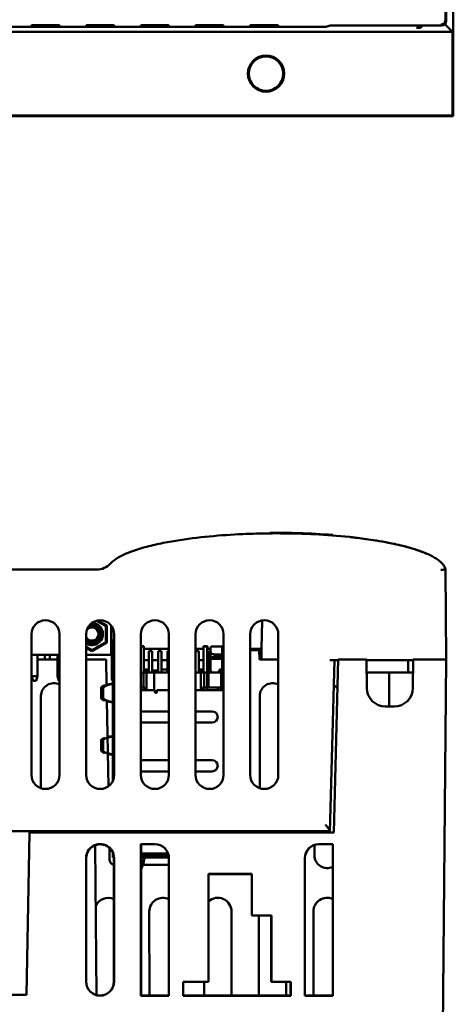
# Model space of a CAD drawing. Header units: inches. Extents: x 1.9 to 31.6, y 1 to 25.4.
# Tile 5 of 23: x 17 to 19.3, y 4.9 to 10.1. Entities that reach past the tile are written whole.
import ezdxf

# ---------------------------------------------------------------- set-up
doc = ezdxf.new("R2010")
doc.units = ezdxf.units.IN
doc.header["$MEASUREMENT"] = 0
doc.layers.add('Visible (ANSI)', color=7, linetype='Continuous', lineweight=50)

msp = doc.modelspace()

# ---------------------------------------------------------------- linework, layer by layer
at = {"layer": 'Visible (ANSI)'}
for p, q in [((19.2239, 16.9117), (19.2239, 10.1426)), ((19.2282, 16.9161), (19.2282, 10.138)), ((19.2664, 11.126), (19.2664, 9.6291)), ((19.2239, 10.1426), (19.2239, 10.1425)), ((14.3586, 10.1057), (18.5839, 10.1057)), ((17.0138, 10.108), (17.0138, 10.1146)), ((17.1638, 10.1146), (17.1638, 10.108)), ((17.3058, 10.108), (17.3058, 10.1146)), ((17.4558, 10.1146), (17.4558, 10.108)), ((17.5978, 10.108), (17.5978, 10.1146)), ((17.7478, 10.1146), (17.7478, 10.108)), ((17.8898, 10.108), (17.8898, 10.1146)), ((18.0398, 10.1146), (18.0398, 10.108)), ((18.1818, 10.108), (18.1818, 10.1146)), ((18.3318, 10.1146), (18.3318, 10.108)), ((18.5913, 10.1069), (18.6107, 10.1134)), ((18.6516, 10.1134), (18.6066, 10.1134)), ((18.6516, 10.113), (18.6506, 10.1134)), ((18.6516, 10.113), (18.6516, 10.1134)), ((18.8029, 10.113), (18.6516, 10.113)), ((18.8029, 10.113), (18.8029, 10.1134)), ((18.8032, 10.1134), (18.8029, 10.113)), ((19.052, 10.1134), (18.8029, 10.1134)), ((19.052, 10.113), (19.0516, 10.1134)), ((19.052, 10.1134), (19.052, 10.113)), ((19.2032, 10.113), (19.052, 10.113)), ((19.1018, 10.113), (19.0903, 10.1015)), ((19.2621, 10.0792), (19.2209, 10.1203)), ((16.8476, 10.0792), (19.2621, 10.0792)), ((19.2621, 10.0792), (19.2621, 9.6334)), ((19.2621, 9.6334), (16.8992, 9.6334)), ((16.8992, 9.6291), (19.2664, 9.6291)), ((19.2621, 9.6334), (19.2664, 9.6291)), ((18.288, 7.4045), (18.2884, 7.4073)), ((18.3214, 7.4047), (18.3214, 7.4047)), ((18.4403, 7.4029), (18.4405, 7.4057)), ((18.6233, 7.3932), (18.6231, 7.3959)), ((18.6237, 7.3931), (18.6235, 7.3959)), ((17.3621, 7.2113), (13.8331, 7.2113)), ((19.2281, 6.7311), (19.2239, 7.2113)), ((17.3615, 6.9387), (17.4108, 6.9103)), ((17.4155, 6.913), (17.3684, 6.9402)), ((18.2424, 6.7883), (18.245, 6.9403)), ((17.4155, 6.913), (17.4108, 6.9103)), ((17.4108, 6.8248), (17.4108, 6.9103)), ((17.4155, 6.913), (17.4155, 6.8221)), ((17.4391, 6.7573), (17.4391, 6.9134)), ((17.4412, 6.7959), (17.441, 6.911)), ((17.0138, 6.1162), (17.0138, 6.8662)), ((17.1638, 6.8662), (17.1638, 6.1162)), ((17.3058, 6.1162), (17.3058, 6.8662)), ((17.4484, 6.8333), (17.4558, 6.8333)), ((17.4484, 6.8333), (17.4484, 6.8233)), ((17.4558, 6.8662), (17.4558, 6.1162)), ((17.5978, 6.1162), (17.5978, 6.8662)), ((17.7478, 6.8662), (17.7478, 6.1162)), ((17.8898, 6.1162), (17.8898, 6.8662)), ((18.0398, 6.8662), (18.0398, 6.1162)), ((18.1818, 6.1162), (18.1818, 6.8662)), ((18.3318, 6.8662), (18.3318, 6.1162)), ((17.3367, 6.7821), (17.3058, 6.8)), ((17.3058, 6.7945), (17.3367, 6.7766)), ((17.4108, 6.8248), (17.3367, 6.7821)), ((17.3367, 6.7766), (17.4155, 6.8221)), ((17.3367, 6.7821), (17.3367, 6.7766)), ((17.4108, 6.8248), (17.4155, 6.8221)), ((17.4424, 6.7823), (17.4424, 6.7923)), ((17.4424, 6.6323), (17.4424, 6.7823)), ((17.4484, 6.8233), (17.4558, 6.8233)), ((17.4484, 6.8233), (17.4484, 6.8033)), ((17.4484, 6.8033), (17.4558, 6.8033)), ((17.4484, 6.8033), (17.4484, 6.6633)), ((17.6135, 6.8023), (17.5978, 6.8023)), ((17.6146, 6.8003), (17.5978, 6.8003)), ((17.6135, 6.8003), (17.6135, 6.8023)), ((17.6146, 6.6628), (17.6146, 6.8003)), ((17.6146, 6.7883), (17.7478, 6.7883)), ((17.6579, 6.7756), (17.6399, 6.7756)), ((17.6399, 6.7756), (17.6399, 6.6628)), ((17.6579, 6.6628), (17.6579, 6.7756)), ((17.6899, 6.7756), (17.6899, 6.6628)), ((17.7079, 6.7756), (17.6899, 6.7756)), ((17.7079, 6.7756), (17.7079, 6.6628)), ((17.7399, 6.6628), (17.7399, 6.7756)), ((17.7478, 6.7756), (17.7399, 6.7756)), ((17.8898, 6.7883), (17.9322, 6.7883)), ((17.9079, 6.7756), (17.8899, 6.7756)), ((17.8899, 6.7756), (17.8899, 6.6628)), ((17.9079, 6.6628), (17.9079, 6.7756)), ((17.9322, 6.8003), (17.9322, 6.6628)), ((17.9522, 6.8003), (17.9322, 6.8003)), ((17.9333, 6.8023), (17.9534, 6.8023)), ((17.9333, 6.8023), (17.9333, 6.8003)), ((17.9522, 6.6628), (17.9522, 6.8003)), ((17.9579, 6.7756), (17.9522, 6.7756)), ((17.9534, 6.8023), (17.9534, 6.7756)), ((17.9534, 6.7883), (17.9694, 6.7883)), ((17.9579, 6.6628), (17.9579, 6.7756)), ((17.9694, 6.7919), (17.9694, 6.7927)), ((17.9694, 6.7919), (17.9694, 6.783)), ((17.9694, 6.783), (17.9694, 6.6783)), ((18.0322, 6.8003), (17.973, 6.8003)), ((18.0322, 6.8003), (18.0322, 6.6628)), ((18.0398, 6.8003), (18.0322, 6.8003)), ((18.0333, 6.8023), (18.0398, 6.8023)), ((18.0333, 6.8023), (18.0333, 6.8003)), ((18.1818, 6.7883), (18.2424, 6.7883)), ((18.2305, 6.7811), (18.1818, 6.7811)), ((18.2309, 6.7311), (18.2305, 6.7811)), ((18.2424, 6.7883), (18.2414, 6.7311)), ((17.0138, 6.7573), (17.1638, 6.7573)), ((17.0149, 6.731), (17.0138, 6.731)), ((17.0149, 6.6422), (17.0149, 6.7573)), ((17.0464, 6.6422), (17.0464, 6.7573)), ((17.1527, 6.731), (17.0464, 6.731)), ((17.0851, 6.731), (17.085, 6.7573)), ((17.1126, 6.7573), (17.1126, 6.731)), ((17.1527, 6.6422), (17.1527, 6.7573)), ((17.3058, 6.7573), (17.4391, 6.7573)), ((17.3058, 6.7563), (17.4019, 6.7565)), ((17.4127, 6.731), (17.3058, 6.731)), ((17.4151, 6.5942), (17.4127, 6.731)), ((17.6399, 6.7283), (17.6146, 6.7283)), ((17.6584, 6.7723), (17.6579, 6.7723)), ((17.6584, 6.7723), (17.6584, 6.6633)), ((17.6899, 6.7283), (17.6584, 6.7283)), ((17.7084, 6.7723), (17.7079, 6.7723)), ((17.7084, 6.7723), (17.7084, 6.6633)), ((17.7399, 6.7283), (17.7084, 6.7283)), ((17.8899, 6.7723), (17.8898, 6.7723)), ((17.9322, 6.7283), (17.9079, 6.7283)), ((17.9584, 6.7723), (17.9579, 6.7723)), ((17.9584, 6.7723), (17.9584, 6.6633)), ((17.9694, 6.7283), (17.9584, 6.7283)), ((18.0322, 6.7359), (17.9704, 6.7359)), ((17.9704, 6.7359), (17.9704, 6.6783)), ((18.0322, 6.7593), (17.9904, 6.7593)), ((18.0322, 6.7463), (17.9904, 6.7463)), ((18.3318, 6.7311), (18.2309, 6.7311)), ((18.6516, 6.7283), (18.6066, 6.7283)), ((18.6317, 6.7283), (18.6093, 5.8757)), ((18.6516, 6.7311), (18.6275, 5.8092)), ((18.8029, 6.7311), (18.6516, 6.7311)), ((18.8042, 6.5802), (18.8029, 6.7311)), ((19.052, 6.7283), (18.8029, 6.7283)), ((19.0248, 6.7283), (19.0254, 6.6633)), ((19.052, 6.7311), (19.0507, 6.5802)), ((19.2032, 6.7311), (19.052, 6.7311)), ((19.2032, 6.7311), (19.2282, 6.7311)), ((19.2083, 4.4473), (19.2282, 6.7311)), ((17.6146, 6.6783), (17.6284, 6.6783)), ((17.6146, 6.6713), (17.6334, 6.6713)), ((17.6284, 6.6783), (17.6399, 6.6783)), ((17.6284, 6.6783), (17.6284, 6.6713)), ((17.6334, 6.6713), (17.6334, 6.6633)), ((17.6584, 6.6733), (17.6899, 6.6733)), ((17.7084, 6.6783), (17.7399, 6.6783)), ((17.9079, 6.6783), (17.9184, 6.6783)), ((17.9322, 6.6713), (17.9134, 6.6713)), ((17.9134, 6.6713), (17.9134, 6.6633)), ((17.9184, 6.6783), (17.9322, 6.6783)), ((17.9184, 6.6783), (17.9184, 6.6713)), ((17.9584, 6.6783), (17.9694, 6.6783)), ((17.9729, 6.6713), (17.9584, 6.6713)), ((17.9694, 6.6713), (17.9694, 6.6783)), ((17.9729, 6.6633), (17.9729, 6.6713)), ((18.0322, 6.6713), (18.0139, 6.6713)), ((18.0139, 6.6713), (18.0139, 6.6633)), ((18.0184, 6.6783), (18.0322, 6.6783)), ((18.0184, 6.6783), (18.0184, 6.6713)), ((17.0464, 6.6422), (17.0149, 6.6422)), ((17.0228, 6.6185), (17.0149, 6.6422)), ((17.0385, 6.6185), (17.0228, 6.6185)), ((17.0464, 6.6422), (17.0385, 6.6185)), ((17.1606, 6.6185), (17.1527, 6.6422)), ((17.1638, 6.6422), (17.1527, 6.6422)), ((17.1638, 6.6185), (17.1606, 6.6185)), ((17.4484, 6.6633), (17.4558, 6.6633)), ((17.4484, 6.6633), (17.4484, 6.6303)), ((17.4484, 6.6303), (17.4529, 6.6303)), ((17.4484, 6.6303), (17.4484, 6.5683)), ((17.4539, 6.6303), (17.4529, 6.6303)), ((17.4539, 6.6303), (17.4558, 6.6303)), ((17.6114, 6.6628), (17.5978, 6.6628)), ((17.6114, 6.6628), (17.6114, 6.5828)), ((17.6282, 6.6628), (17.6114, 6.6628)), ((17.6146, 6.6633), (17.6399, 6.6633)), ((17.6282, 6.5683), (17.6282, 6.6628)), ((17.6282, 6.6628), (17.6694, 6.6628)), ((17.6579, 6.6633), (17.6899, 6.6633)), ((17.6694, 6.6628), (17.6694, 6.5683)), ((17.6694, 6.6628), (17.7478, 6.6628)), ((17.7079, 6.6633), (17.7399, 6.6633)), ((17.8898, 6.6633), (17.8899, 6.6633)), ((17.8898, 6.6628), (17.9186, 6.6628)), ((17.9079, 6.6633), (17.9322, 6.6633)), ((17.9186, 6.6628), (17.9354, 6.6628)), ((17.9186, 6.6628), (17.9186, 6.5683)), ((17.9514, 6.6628), (17.9354, 6.6628)), ((17.9354, 6.6628), (17.9354, 6.5828)), ((17.9594, 6.6628), (17.9514, 6.6628)), ((17.9514, 6.5828), (17.9514, 6.6628)), ((17.9579, 6.6633), (18.0322, 6.6633)), ((18.0274, 6.6628), (17.9594, 6.6628)), ((17.9594, 6.5828), (17.9594, 6.6628)), ((18.0274, 6.6628), (18.0354, 6.6628)), ((18.0274, 6.5828), (18.0274, 6.6628)), ((18.0354, 6.6628), (18.0354, 6.5828)), ((18.0398, 6.6628), (18.0354, 6.6628)), ((18.9242, 6.6633), (18.8035, 6.6633)), ((18.9242, 6.6633), (19.0514, 6.6633)), ((17.3864, 6.5812), (17.3864, 6.5796)), ((17.3864, 6.527), (17.3864, 6.5796)), ((17.3964, 6.5796), (17.3964, 6.5812)), ((17.3964, 6.5796), (17.3964, 6.527)), ((17.4484, 6.5683), (17.4558, 6.5683)), ((17.4484, 6.5683), (17.4484, 6.0838)), ((17.5978, 6.5828), (17.6114, 6.5828)), ((17.6734, 6.5683), (17.5978, 6.5683)), ((17.6114, 6.5828), (17.6194, 6.5828)), ((17.6146, 6.5683), (17.6146, 6.5828)), ((17.6194, 6.5828), (17.6194, 6.5683)), ((17.6734, 6.5583), (17.6734, 6.5683)), ((17.7478, 6.5683), (17.6834, 6.5683)), ((17.6834, 6.5683), (17.6834, 6.5583)), ((18.0398, 6.5683), (17.8898, 6.5683)), ((17.9274, 6.5828), (17.9274, 6.5683)), ((17.9354, 6.5828), (17.9274, 6.5828)), ((17.9322, 6.5828), (17.9322, 6.5683)), ((17.9354, 6.5828), (17.9514, 6.5828)), ((17.9514, 6.5828), (17.9594, 6.5828)), ((17.9522, 6.5683), (17.9522, 6.5828)), ((17.9594, 6.5828), (18.0274, 6.5828)), ((18.0084, 6.5683), (18.0084, 6.5828)), ((18.0254, 6.5773), (18.0254, 6.5683)), ((18.0322, 6.5773), (18.0254, 6.5773)), ((18.0354, 6.5828), (18.0274, 6.5828)), ((18.0322, 6.5828), (18.0322, 6.5683)), ((18.0354, 6.5828), (18.0398, 6.5828)), ((17.0647, 6.0452), (17.0646, 6.5373)), ((17.3864, 6.527), (17.3864, 6.5254)), ((17.3964, 6.5254), (17.3964, 6.527)), ((17.4245, 6.0553), (17.4166, 6.5126)), ((18.2327, 6.0452), (18.2326, 6.5373)), ((18.9507, 6.4811), (18.9042, 6.4811)), ((17.5978, 6.4553), (17.7478, 6.4553)), ((17.8898, 6.4553), (17.9784, 6.4553)), ((17.7478, 6.3953), (17.5978, 6.3953)), ((17.9784, 6.3953), (17.8898, 6.3953)), ((17.3864, 6.2996), (17.3864, 6.3012)), ((17.3864, 6.2996), (17.3864, 6.247)), ((17.3964, 6.3012), (17.3964, 6.2996)), ((17.3964, 6.2996), (17.3964, 6.247)), ((17.3864, 6.2454), (17.3864, 6.247)), ((17.3964, 6.247), (17.3964, 6.2454)), ((17.5978, 6.1953), (17.7478, 6.1953)), ((17.8898, 6.1953), (17.9784, 6.1953)), ((17.7478, 6.1353), (17.5978, 6.1353)), ((17.9784, 6.1353), (17.8898, 6.1353)), ((18.6093, 5.8757), (18.6078, 5.8162)), ((18.6078, 5.8162), (16.8992, 5.8162)), ((17.0027, 5.8092), (16.9876, 4.9442)), ((17.0027, 5.8162), (17.0027, 5.8092)), ((18.6275, 5.8092), (17.0027, 5.8092)), ((17.5027, 5.8092), (17.5027, 5.8162)), ((17.9027, 5.8162), (17.9027, 5.8092)), ((18.4027, 5.8092), (18.4027, 5.8162)), ((18.5247, 5.8092), (18.5247, 5.8162)), ((18.6078, 5.8162), (18.6078, 5.8162)), ((17.3549, 5.7373), (17.3449, 5.7373)), ((17.3618, 4.942), (17.3549, 5.7373)), ((17.4314, 5.662), (17.4303, 5.7269)), ((17.5985, 5.7472), (17.6732, 5.7472)), ((17.5985, 5.6764), (17.5985, 5.7472)), ((17.5985, 5.7472), (17.5994, 5.7463)), ((17.5994, 5.7463), (17.5994, 5.6764)), ((17.6723, 5.7463), (17.5994, 5.7463)), ((18.5248, 5.6873), (18.5248, 5.7425)), ((18.5484, 5.7472), (18.6231, 5.7472)), ((18.6222, 5.7463), (18.5493, 5.7463)), ((18.6231, 5.7472), (18.6222, 5.7463)), ((18.6222, 5.6764), (18.6222, 5.7463)), ((18.6231, 5.7472), (18.6231, 5.6764)), ((17.3054, 5.0136), (17.3054, 5.6723)), ((17.3063, 5.6723), (17.3063, 5.0136)), ((17.4484, 5.7013), (17.4484, 5.6867)), ((17.4529, 5.6867), (17.4484, 5.6867)), ((17.4484, 5.6867), (17.4484, 5.6853)), ((17.4484, 5.6853), (17.4532, 5.6853)), ((17.4484, 5.6853), (17.4484, 5.6753)), ((17.4542, 5.6753), (17.4484, 5.6753)), ((17.4543, 5.0136), (17.4543, 5.6723)), ((17.4552, 5.6723), (17.4551, 5.0136)), ((17.5985, 4.9386), (17.5984, 5.6723)), ((17.5994, 5.6764), (17.5985, 5.6764)), ((17.7472, 5.6753), (17.5993, 5.6753)), ((17.5993, 5.6723), (17.5993, 4.9395)), ((17.5994, 5.6978), (17.7428, 5.6978)), ((17.5994, 5.6853), (17.7462, 5.6853)), ((17.6224, 5.6978), (17.6224, 5.6853)), ((17.6734, 5.6978), (17.6734, 5.6853)), ((17.7472, 4.9395), (17.7473, 5.6723)), ((17.7482, 5.6723), (17.7481, 4.9386)), ((18.4735, 4.9386), (18.4734, 5.6723)), ((18.4743, 5.6723), (18.4743, 4.9395)), ((18.6231, 5.6764), (18.6222, 5.6764)), ((18.6222, 4.9395), (18.6223, 5.6723)), ((18.6232, 5.6723), (18.6231, 4.9386)), ((17.7473, 5.6374), (17.6069, 5.6374)), ((17.9588, 5.0133), (17.9588, 5.5882)), ((17.9588, 5.5882), (18.1914, 5.5882)), ((17.9588, 5.5882), (17.9596, 5.5873)), ((18.1906, 5.5873), (17.9596, 5.5873)), ((17.9596, 5.5873), (17.9597, 5.0124)), ((18.1914, 5.5882), (18.1906, 5.5873)), ((18.1906, 5.3663), (18.1906, 5.5873)), ((18.1914, 5.5882), (18.1914, 5.3672)), ((17.6433, 4.9395), (17.6432, 5.3873)), ((18.0822, 5.3873), (18.0822, 4.9394)), ((18.1914, 5.3672), (18.1906, 5.3663)), ((18.2941, 5.3663), (18.1906, 5.3663)), ((18.1914, 5.3672), (18.295, 5.3672)), ((18.2273, 4.9394), (18.2272, 5.3663)), ((18.295, 5.3672), (18.2941, 5.3663)), ((18.2941, 5.0124), (18.2941, 5.3663)), ((18.295, 5.3672), (18.2949, 5.0133)), ((18.5193, 4.9395), (18.5192, 5.3873)), ((17.8233, 4.9386), (17.8233, 5.0133)), ((17.8233, 5.0133), (17.9588, 5.0133)), ((17.8233, 5.0133), (17.8242, 5.0124)), ((17.9597, 5.0124), (17.8242, 5.0124)), ((17.8242, 5.0124), (17.8242, 4.9395)), ((17.9353, 4.9395), (17.9353, 5.0124)), ((17.9588, 5.0133), (17.9597, 5.0124)), ((18.2941, 5.0124), (18.2949, 5.0133)), ((18.3974, 5.0124), (18.2941, 5.0124)), ((18.2949, 5.0133), (18.3983, 5.0133)), ((18.3742, 5.0124), (18.3742, 4.9395)), ((18.3983, 5.0133), (18.3974, 5.0124)), ((18.3974, 4.9395), (18.3974, 5.0124)), ((18.3983, 5.0133), (18.3983, 4.9386)), ((16.9876, 4.9442), (15.9644, 4.9441)), ((17.5985, 4.9386), (17.5993, 4.9395)), ((17.7481, 4.9386), (17.5985, 4.9386)), ((17.5993, 4.9395), (17.7472, 4.9395)), ((17.7481, 4.9386), (17.7472, 4.9395)), ((17.8233, 4.9386), (17.8242, 4.9395)), ((17.9588, 4.9386), (17.8233, 4.9386)), ((17.8242, 4.9395), (17.9597, 4.9395)), ((17.9597, 4.9395), (17.9588, 4.9386)), ((17.9588, 4.9385), (17.9597, 4.9394)), ((17.9588, 4.9385), (17.9588, 4.9386)), ((18.2949, 4.9385), (17.9588, 4.9385)), ((17.9597, 4.9395), (17.9597, 4.9394)), ((17.9597, 4.9394), (18.2941, 4.9394)), ((18.2941, 4.9395), (18.3974, 4.9395)), ((18.2949, 4.9386), (18.2941, 4.9395)), ((18.2941, 4.9394), (18.2941, 4.9395)), ((18.2949, 4.9385), (18.2941, 4.9394)), ((18.3983, 4.9386), (18.2949, 4.9386)), ((18.2949, 4.9386), (18.2949, 4.9385)), ((18.3983, 4.9386), (18.3974, 4.9395)), ((18.4735, 4.9386), (18.4743, 4.9395)), ((18.6231, 4.9386), (18.4735, 4.9386)), ((18.4743, 4.9395), (18.6222, 4.9395)), ((18.6231, 4.9386), (18.6222, 4.9395))]:
    msp.add_line(p, q, dxfattribs=at)
for radius in [0.0965, 0.0921]:
    msp.add_circle((18.2663, 9.8563), radius, dxfattribs=at)
for centre, radius, start, end in [((17.362, 7.3113), 0.1, 270.0002, 317.7691), ((17.3621, 7.3113), 0.1, 270.0002, 317.7691), ((17.0888, 6.8662), 0.075, 0.0002, 180.0002), ((17.3808, 6.8662), 0.075, 0.0002, 180.0002), ((17.6728, 6.8662), 0.075, 0.0002, 180.0002), ((17.9648, 6.8662), 0.075, 0.0002, 180.0002), ((18.2568, 6.8662), 0.075, 0.0002, 180.0002), ((17.3367, 6.8675), 0.0591, 238.3765, 90.4732), ((17.3367, 6.8675), 0.0354, 209.0856, 139.3792), ((17.3367, 6.8675), 0.0509, 250.4672, 102.4144), ((17.4019, 6.7958), 0.0394, 341.0681, 0.1289), ((17.4668, 6.7823), 0.0244, 138.9226, 180.0002), ((17.4019, 6.7958), 0.0394, 270.1289, 281.8438), ((17.1327, 6.5373), 0.0681, 62.882, 180.0082), ((18.3007, 6.5373), 0.0681, 62.882, 180.0082), ((18.5927, 6.5373), 0.0681, 36.2784, 58.6155), ((18.9042, 6.5811), 0.1, 180.5002, 270.0002), ((18.9507, 6.5811), 0.1, 270.0002, 359.5002), ((17.6784, 6.5583), 0.005, 180.0002, 0.0002), ((17.9784, 6.4253), 0.03, 270.0002, 90.0002), ((17.9784, 6.1653), 0.03, 270.0002, 90.0002), ((17.0888, 6.1162), 0.075, 180.0002, 0.0002), ((17.3808, 6.1162), 0.075, 180.0002, 0.0002), ((17.6728, 6.1162), 0.075, 180.0002, 0.0002), ((17.9648, 6.1162), 0.075, 180.0002, 0.0002), ((18.2568, 6.1162), 0.075, 180.0002, 0.0002), ((17.3803, 5.6723), 0.0749, 359.9958, 180.0045), ((17.3803, 5.6723), 0.074, 359.9958, 180.0045), ((17.6733, 5.6723), 0.074, 359.9958, 90.7577), ((17.6733, 5.6723), 0.0749, 359.9958, 90.0812), ((18.5483, 5.6723), 0.0749, 89.9191, 180.0045), ((18.5483, 5.6723), 0.074, 89.2426, 180.0045), ((17.4584, 5.6853), 0.01, 180.0002, 245.1595), ((17.6733, 5.6723), 0.0749, 176.8764, 180.0045), ((17.6733, 5.6723), 0.074, 176.858, 180.0045), ((18.5927, 5.6873), 0.068, 180.0082, 295.7776), ((18.5483, 5.6723), 0.074, 359.9958, 3.1423), ((18.5483, 5.6723), 0.0749, 359.9958, 3.1239), ((17.4564, 5.6624), 0.025, 181.0002, 265.1676), ((17.4247, 5.3873), 0.0735, 66.2994, 155.8266), ((17.7167, 5.3873), 0.0735, 65.4453, 180.0082), ((18.0087, 5.3873), 0.0735, 359.9921, 131.8964), ((18.5927, 5.3873), 0.0735, 66.2994, 180.0082), ((17.3803, 5.0137), 0.0748, 180.0045, 359.9958), ((17.3803, 5.0137), 0.074, 180.0045, 359.9958)]:
    msp.add_arc(centre, radius, start, end, dxfattribs=at)
for centre, major_axis, ratio, start_param, end_param in [((19.2032, 10.138), (0.0177, -0.0177), 0.999924, 5.497825, 7.068545), ((17.0888, 10.1146), (-0.075, 0), 0.008727, 3.141595, 6.283188), ((17.0888, 10.108), (0.075, 0), 0.008727, 3.141595, 6.283188), ((17.3808, 10.1146), (-0.075, 0), 0.008727, 3.141595, 6.283188), ((17.3808, 10.108), (0.075, 0), 0.008727, 3.141595, 6.283188), ((17.6728, 10.1146), (-0.075, 0), 0.008727, 3.141595, 6.283188), ((17.6728, 10.108), (0.075, 0), 0.008727, 3.141595, 6.283188), ((17.9648, 10.1146), (-0.075, 0), 0.008727, 3.141595, 6.283188), ((17.9648, 10.108), (0.075, 0), 0.008727, 3.141595, 6.283188), ((18.2568, 10.1146), (-0.075, 0), 0.008727, 3.141595, 6.283188), ((18.2568, 10.108), (0.075, 0), 0.008727, 3.141595, 6.283188), ((18.3214, 7.2047), (0.903, 0), 0.221484, 1.570796, 1.616424), ((17.362, 7.3113), (0.1, -0.0008), 0.999941, 4.720819, 5.554573), ((17.8148, 6.5812), (-0.4285, 0), 0.0995, 5.974759, 6.283185), ((17.8148, 6.5812), (-0.4185, 0), 0.0995, 5.77934, 6.283185), ((17.8148, 6.5812), (-0.4285, 0), 0.0995, 5.738505, 5.915109), ((17.8148, 6.5254), (0.4285, 0), 0.0995, 3.141593, 3.446807), ((17.8148, 6.5254), (0.4185, 0), 0.0995, 3.141593, 3.645438), ((17.8148, 6.5254), (0.4285, 0), 0.0995, 3.519384, 3.686273), ((17.8148, 6.3012), (-0.4285, 0), 0.0995, 5.985787, 6.283185), ((17.8148, 6.3012), (0.4185, 0), 0.0995, 2.836862, 3.141593), ((17.8148, 6.3012), (-0.4285, 0), 0.0995, 5.738505, 5.884734), ((17.8148, 6.3012), (0.4185, 0), 0.0995, 2.637747, 2.804057), ((17.8148, 6.2454), (0.4285, 0), 0.0995, 3.141593, 3.435825), ((17.8148, 6.2454), (-0.4185, 0), 0.0995, 0, 0.301482), ((17.8148, 6.2454), (-0.4185, 0), 0.0995, 0.347938, 0.503846), ((17.8148, 6.2454), (0.4285, 0), 0.0995, 3.549315, 3.686273), ((18.6087, 5.8512), (-0.0009, -0.035), 0.000226, 5.984713, 6.274465), ((17.5947, 6.0332), (0, -0.4099), 0.107947, 0.104035, 0.509172), ((17.5947, 6.0332), (0, 0.42), 0.107947, 3.482747, 3.692192), ((17.5947, 6.0332), (0, 0.42), 0.107947, 3.243141, 3.414689)]:
    msp.add_ellipse(centre, major_axis=major_axis, ratio=ratio, start_param=start_param, end_param=end_param, dxfattribs=at)
for points, knots in [([(19.2239, 10.1425), (19.2239, 10.1393), (19.2232, 10.1361), (19.2208, 10.1301), (19.219, 10.1273), (19.2144, 10.1227), (19.2117, 10.1208), (19.2056, 10.1183), (19.2024, 10.1176), (19.199, 10.1176), (19.199, 10.1176), (19.1989, 10.1176)], [-0.0998254, -0.0998254, -0.0998254, -0.0998254, -0.0750697, -0.0750697, -0.0502872, -0.0502872, -0.0254421, -0.0254421, 0, 0, 0.0003587, 0.0003587, 0.0003587, 0.0003587]), ([(18.5913, 10.1069), (18.5889, 10.1061), (18.5863, 10.1057), (18.5838, 10.1057), (18.5837, 10.1057), (18.5837, 10.1057)], [0.10029951, 0.10029951, 0.10029951, 0.10029951, 0.13032131, 0.13032131, 0.13085967, 0.13085967, 0.13085967, 0.13085967]), ([(19.0697, 10.1009), (19.0697, 10.1009), (19.0698, 10.1009), (19.0738, 10.1009), (19.0779, 10.101), (19.0839, 10.1011), (19.0864, 10.1012), (19.0896, 10.1014), (19.0902, 10.1014), (19.0903, 10.1015)], [-0.00044462, -0.00044462, -0.00044462, -0.00044462, 0, 0, 0.04248944, 0.04248944, 0.07314361, 0.07314361, 0.09945682, 0.09945682, 0.09945682, 0.09945682]), ([(18.288, 7.4045), (18.2393, 7.4041), (18.1907, 7.4029), (18.0827, 7.398), (18.0232, 7.394), (17.904, 7.3826), (17.8442, 7.3753), (17.7548, 7.3606), (17.725, 7.3551), (17.6659, 7.3425), (17.6366, 7.3355), (17.5782, 7.3188), (17.549, 7.3092), (17.5058, 7.2908), (17.4914, 7.284), (17.4633, 7.2676), (17.4493, 7.2586), (17.4361, 7.2441)], [9.409331, 9.409331, 9.409331, 9.409331, 9.778278, 9.778278, 10.231418, 10.231418, 10.684559, 10.684559, 10.911129, 10.911129, 11.1377, 11.1377, 11.36427, 11.36427, 11.477555, 11.477555, 11.590841, 11.590841, 11.590841, 11.590841]), ([(18.3214, 7.4047), (18.3827, 7.4047), (18.444, 7.4033), (18.5661, 7.3977), (18.6271, 7.3935), (18.7494, 7.3814), (18.8108, 7.3736), (18.9025, 7.358), (18.933, 7.3521), (18.9935, 7.3386), (19.0234, 7.331), (19.0832, 7.3127), (19.1131, 7.3021), (19.1571, 7.2808), (19.1716, 7.2729), (19.1929, 7.2573), (19.1999, 7.2516), (19.21, 7.2404), (19.2134, 7.2362), (19.2196, 7.2259), (19.2226, 7.2196), (19.2239, 7.2113)], [9.32514, 9.32514, 9.32514, 9.32514, 9.7899, 9.7899, 10.25466, 10.25466, 10.719421, 10.719421, 10.951801, 10.951801, 11.184181, 11.184181, 11.416561, 11.416561, 11.532751, 11.532751, 11.590846, 11.590846, 11.619894, 11.619894, 11.648941, 11.648941, 11.648941, 11.648941]), ([(18.7162, 7.3846), (18.7162, 7.3846), (18.7196, 7.3842), (18.7328, 7.3827), (18.7424, 7.3816), (18.7672, 7.3786), (18.7824, 7.3767), (18.8169, 7.3719), (18.8363, 7.3691), (18.8775, 7.3624), (18.8994, 7.3585), (18.9436, 7.3498), (18.966, 7.3449), (19.0088, 7.3346), (19.0293, 7.329), (19.0655, 7.3182), (19.0813, 7.3129), (19.1052, 7.3041), (19.1138, 7.3006), (19.1204, 7.2979), (19.1216, 7.2973), (19.1229, 7.2968), (19.1232, 7.2967), (19.1235, 7.2965), (19.1236, 7.2965), (19.1236, 7.2965), (19.1237, 7.2965), (19.1237, 7.2965), (19.1237, 7.2965), (19.1237, 7.2965), (19.1237, 7.2965), (19.1237, 7.2965)], [0.000001, 0.000001, 0.000001, 0.000001, 0.113893, 0.113893, 0.226251, 0.226251, 0.339669, 0.339669, 0.45492, 0.45492, 0.572875, 0.572875, 0.694322, 0.694322, 0.819238, 0.819238, 0.944591, 0.944591, 1.060886, 1.060886, 1.099096, 1.099096, 1.1182, 1.1182, 1.127753, 1.127753, 1.132529, 1.132529, 1.134917, 1.134917, 1.135201, 1.135201, 1.135201, 1.135201]), ([(19.2239, 7.2113), (19.2239, 7.2113), (19.2232, 7.2113), (19.2208, 7.2112), (19.219, 7.2111), (19.2144, 7.2107), (19.2117, 7.2105), (19.2056, 7.2099), (19.2024, 7.2096), (19.199, 7.2092), (19.199, 7.2092), (19.1989, 7.2092)], [-0.0998254, -0.0998254, -0.0998254, -0.0998254, -0.0750697, -0.0750697, -0.0502872, -0.0502872, -0.0254421, -0.0254421, 0, 0, 0.0003587, 0.0003587, 0.0003587, 0.0003587]), ([(17.3134, 6.8993), (17.3144, 6.9), (17.3153, 6.9006), (17.3207, 6.9039), (17.3256, 6.9057), (17.3332, 6.9068), (17.3358, 6.907), (17.3435, 6.9067), (17.3485, 6.9055), (17.3579, 6.9012), (17.3621, 6.8981), (17.3691, 6.8906), (17.3718, 6.8862), (17.3754, 6.8766), (17.3763, 6.8714), (17.3759, 6.8612), (17.3748, 6.8561), (17.3716, 6.8491), (17.3703, 6.8469), (17.3674, 6.8427), (17.3657, 6.8407), (17.362, 6.8372), (17.3599, 6.8356), (17.3556, 6.8329), (17.3533, 6.8317), (17.3489, 6.83), (17.3467, 6.8294), (17.3413, 6.8283), (17.338, 6.8281), (17.3314, 6.8284), (17.3281, 6.829), (17.325, 6.83)], [-0.4097671, -0.4097671, -0.4097671, -0.4097671, -0.400915, -0.400915, -0.361641, -0.361641, -0.3420649, -0.3420649, -0.3027978, -0.3027978, -0.2635269, -0.2635269, -0.2242544, -0.2242544, -0.1849823, -0.1849823, -0.1457126, -0.1457126, -0.1261319, -0.1261319, -0.1065579, -0.1065579, -0.0869818, -0.0869818, -0.0674069, -0.0674069, -0.050575, -0.050575, -0.0252916, -0.0252916, -0.000003, -0.000003, -0.000003, -0.000003]), ([(17.3245, 6.8283), (17.3283, 6.8269), (17.3322, 6.8261), (17.3404, 6.8257), (17.3444, 6.8261), (17.3538, 6.8284), (17.3588, 6.8307), (17.3678, 6.8372), (17.3717, 6.8414), (17.3776, 6.851), (17.3796, 6.8563), (17.3815, 6.8676), (17.3814, 6.8735), (17.3795, 6.882), (17.3786, 6.8847), (17.3762, 6.8901), (17.3747, 6.8927), (17.3713, 6.8975), (17.3694, 6.8998), (17.3651, 6.9039), (17.3628, 6.9058), (17.3577, 6.909), (17.3551, 6.9104), (17.3494, 6.9126), (17.3465, 6.9135), (17.3405, 6.9146), (17.3374, 6.9148), (17.3313, 6.9148), (17.3282, 6.9144), (17.3242, 6.9136), (17.3232, 6.9133), (17.3222, 6.913)], [-0.6434251, -0.6434251, -0.6434251, -0.6434251, -0.6131921, -0.6131921, -0.5826738, -0.5826738, -0.5414325, -0.5414325, -0.4993968, -0.4993968, -0.4565639, -0.4565639, -0.4129353, -0.4129353, -0.390708, -0.390708, -0.3684024, -0.3684024, -0.3458018, -0.3458018, -0.3231152, -0.3231152, -0.300322, -0.300322, -0.2770683, -0.2770683, -0.2539047, -0.2539047, -0.2302738, -0.2302738, -0.2223308, -0.2223308, -0.2223308, -0.2223308]), ([(17.3519, 6.918), (17.3499, 6.9186), (17.3478, 6.9191), (17.3458, 6.9194), (17.3399, 6.9205), (17.3338, 6.9205), (17.3279, 6.9195)], [-0.94142019, -0.94142019, -0.94142019, -0.94142019, -0.92959531, -0.92959531, -0.92959531, -0.89551491, -0.89551491, -0.89551491, -0.89551491]), ([(17.3531, 6.9176), (17.3513, 6.9182), (17.3494, 6.9187), (17.3475, 6.9191), (17.3416, 6.9203), (17.3354, 6.9205), (17.3293, 6.9197), (17.3289, 6.9196), (17.3284, 6.9196), (17.3279, 6.9195)], [-0.31546766, -0.31546766, -0.31546766, -0.31546766, -0.30452494, -0.30452494, -0.30452494, -0.26979881, -0.26979881, -0.26979881, -0.26709439, -0.26709439, -0.26709439, -0.26709439]), ([(17.3472, 6.9192), (17.347, 6.9192), (17.3469, 6.9192), (17.3468, 6.9192), (17.3466, 6.9193), (17.3465, 6.9193), (17.3463, 6.9193)], [-1.937349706, -1.937349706, -1.937349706, -1.937349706, -1.936650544, -1.936650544, -1.936650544, -1.935674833, -1.935674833, -1.935674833, -1.935674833]), ([(17.3694, 6.9089), (17.3673, 6.9105), (17.3652, 6.912), (17.3629, 6.9133), (17.3611, 6.9143), (17.3593, 6.9152), (17.3574, 6.916)], [-0.97920997, -0.97920997, -0.97920997, -0.97920997, -0.96432144, -0.96432144, -0.96432144, -0.95253551, -0.95253551, -0.95253551, -0.95253551]), ([(17.37, 6.9083), (17.3683, 6.9098), (17.3664, 6.9111), (17.3644, 6.9123), (17.3626, 6.9135), (17.3607, 6.9145), (17.3587, 6.9154)], [-0.35235057, -0.35235057, -0.35235057, -0.35235057, -0.33925108, -0.33925108, -0.33925108, -0.32694831, -0.32694831, -0.32694831, -0.32694831]), ([(17.3641, 6.9125), (17.364, 6.9126), (17.3639, 6.9127), (17.3638, 6.9127), (17.3636, 6.9128), (17.3635, 6.9129), (17.3634, 6.913)], [-1.972075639, -1.972075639, -1.972075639, -1.972075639, -1.971376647, -1.971376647, -1.971376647, -1.970400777, -1.970400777, -1.970400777, -1.970400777]), ([(17.3854, 6.8474), (17.3858, 6.8483), (17.3861, 6.8492), (17.3864, 6.8501), (17.3884, 6.8558), (17.3895, 6.8619), (17.3894, 6.868), (17.3893, 6.8741), (17.3882, 6.8802), (17.3861, 6.8859), (17.384, 6.8916), (17.3808, 6.897), (17.3769, 6.9016), (17.3758, 6.9029), (17.3747, 6.9041), (17.3734, 6.9053)], [-1.1086331, -1.1086331, -1.1086331, -1.1086331, -1.103226, -1.103226, -1.103226, -1.0684998, -1.0684998, -1.0684998, -1.0337737, -1.0337737, -1.0337737, -0.9990476, -0.9990476, -0.9990476, -0.9894467, -0.9894467, -0.9894467, -0.9894467]), ([(17.383, 6.8927), (17.3816, 6.8954), (17.3799, 6.8979), (17.378, 6.9003), (17.3769, 6.9016), (17.3758, 6.9029), (17.3746, 6.9042)], [-0.39112227, -0.39112227, -0.39112227, -0.39112227, -0.37397721, -0.37397721, -0.37397721, -0.36413561, -0.36413561, -0.36413561, -0.36413561]), ([(17.3778, 6.9005), (17.3777, 6.9006), (17.3776, 6.9007), (17.3776, 6.9008), (17.3774, 6.901), (17.3773, 6.9011), (17.3772, 6.9012)], [-2.006802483, -2.006802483, -2.006802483, -2.006802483, -2.00610275, -2.00610275, -2.00610275, -2.005127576, -2.005127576, -2.005127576, -2.005127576]), ([(17.3848, 6.846), (17.3851, 6.8468), (17.3855, 6.8476), (17.3858, 6.8484), (17.388, 6.8541), (17.3892, 6.8602), (17.3894, 6.8663), (17.3895, 6.8724), (17.3886, 6.8785), (17.3867, 6.8843), (17.3862, 6.8856), (17.3857, 6.887), (17.3852, 6.8883)], [-0.48321785, -0.48321785, -0.48321785, -0.48321785, -0.4781556, -0.4781556, -0.4781556, -0.44342947, -0.44342947, -0.44342947, -0.40870334, -0.40870334, -0.40870334, -0.40054415, -0.40054415, -0.40054415, -0.40054415]), ([(17.3866, 6.8846), (17.3865, 6.8847), (17.3865, 6.8848), (17.3864, 6.885), (17.3864, 6.8851), (17.3863, 6.8853), (17.3863, 6.8854)], [-2.041525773, -2.041525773, -2.041525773, -2.041525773, -2.040828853, -2.040828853, -2.040828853, -2.039851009, -2.039851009, -2.039851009, -2.039851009]), ([(17.325, 6.83), (17.3215, 6.8311), (17.3182, 6.8326), (17.3122, 6.8366), (17.3094, 6.8389), (17.3066, 6.8422), (17.3062, 6.8427), (17.3058, 6.8432)], [-2.14482523, -2.14482523, -2.14482523, -2.14482523, -2.11719193, -2.11719193, -2.08958721, -2.08958721, -2.08438858, -2.08438858, -2.08438858, -2.08438858]), ([(17.3245, 6.8283), (17.3213, 6.8294), (17.3183, 6.831), (17.3128, 6.8347), (17.3103, 6.8369), (17.3073, 6.8402), (17.3065, 6.8411), (17.3058, 6.8421)], [0.00000168, 0.00000168, 0.00000168, 0.00000168, 0.02546907, 0.02546907, 0.05076822, 0.05076822, 0.05999673, 0.05999673, 0.05999673, 0.05999673]), ([(17.3197, 6.8196), (17.3161, 6.8214), (17.3127, 6.8236), (17.3083, 6.8274), (17.307, 6.8287), (17.3058, 6.83)], [-0.150708, -0.150708, -0.150708, -0.150708, -0.11921524, -0.11921524, -0.10509179, -0.10509179, -0.10509179, -0.10509179]), ([(17.3744, 6.8308), (17.3751, 6.8315), (17.3758, 6.8322), (17.3764, 6.8329), (17.3787, 6.8356), (17.3808, 6.8385), (17.3826, 6.8416)], [-0.51827811, -0.51827811, -0.51827811, -0.51827811, -0.51288173, -0.51288173, -0.51288173, -0.49251016, -0.49251016, -0.49251016, -0.49251016]), ([(17.3751, 6.8314), (17.3759, 6.8323), (17.3767, 6.8333), (17.3775, 6.8342), (17.3793, 6.8365), (17.381, 6.8389), (17.3824, 6.8414)], [-1.14503356, -1.14503356, -1.14503356, -1.14503356, -1.1379521, -1.1379521, -1.1379521, -1.12143885, -1.12143885, -1.12143885, -1.12143885]), ([(17.3859, 6.8488), (17.386, 6.8489), (17.386, 6.849), (17.3861, 6.8491), (17.3861, 6.8493), (17.3862, 6.8494), (17.3863, 6.8496)], [-2.11096077, -2.11096077, -2.11096077, -2.11096077, -2.11028106, -2.11028106, -2.11028106, -2.109285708, -2.109285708, -2.109285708, -2.109285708]), ([(17.3894, 6.8666), (17.3894, 6.8668), (17.3894, 6.8669), (17.3894, 6.867), (17.3894, 6.8672), (17.3894, 6.8673), (17.3894, 6.8675)], [-2.076261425, -2.076261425, -2.076261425, -2.076261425, -2.075554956, -2.075554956, -2.075554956, -2.074586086, -2.074586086, -2.074586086, -2.074586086]), ([(17.3197, 6.8196), (17.3167, 6.8203), (17.3137, 6.8214), (17.3091, 6.8235), (17.3074, 6.8244), (17.3058, 6.8254)], [0.00006468, 0.00006468, 0.00006468, 0.00006468, 0.02386384, 0.02386384, 0.03854183, 0.03854183, 0.03854183, 0.03854183]), ([(17.3058, 6.8249), (17.3076, 6.8237), (17.3094, 6.8225), (17.3113, 6.8214), (17.3167, 6.8185), (17.3225, 6.8165), (17.3285, 6.8155), (17.3297, 6.8153), (17.3309, 6.8152), (17.3321, 6.8151)], [-1.28938081, -1.28938081, -1.28938081, -1.28938081, -1.27685662, -1.27685662, -1.27685662, -1.24213049, -1.24213049, -1.24213049, -1.23529817, -1.23529817, -1.23529817, -1.23529817]), ([(17.3058, 6.8249), (17.3071, 6.824), (17.3084, 6.8231), (17.3098, 6.8223), (17.315, 6.8192), (17.3208, 6.817), (17.3268, 6.8158), (17.3283, 6.8155), (17.3298, 6.8153), (17.3314, 6.8152)], [-0.66096037, -0.66096037, -0.66096037, -0.66096037, -0.65178626, -0.65178626, -0.65178626, -0.61706013, -0.61706013, -0.61706013, -0.60828744, -0.60828744, -0.60828744, -0.60828744]), ([(17.3394, 6.8149), (17.3413, 6.815), (17.3431, 6.8152), (17.345, 6.8155), (17.3471, 6.8159), (17.3492, 6.8163), (17.3512, 6.8169)], [-0.59304433, -0.59304433, -0.59304433, -0.59304433, -0.58233399, -0.58233399, -0.58233399, -0.57031473, -0.57031473, -0.57031473, -0.57031473]), ([(17.34, 6.815), (17.3423, 6.8151), (17.3445, 6.8154), (17.3467, 6.8158), (17.3484, 6.8162), (17.3501, 6.8166), (17.3518, 6.8171)], [-1.22034902, -1.22034902, -1.22034902, -1.22034902, -1.20740436, -1.20740436, -1.20740436, -1.1975206, -1.1975206, -1.1975206, -1.1975206]), ([(17.3586, 6.8196), (17.3598, 6.8202), (17.361, 6.8208), (17.3622, 6.8214), (17.3646, 6.8227), (17.3668, 6.8242), (17.3689, 6.8259)], [-0.55531557, -0.55531557, -0.55531557, -0.55531557, -0.54760786, -0.54760786, -0.54760786, -0.53229826, -0.53229826, -0.53229826, -0.53229826]), ([(17.3593, 6.8199), (17.3608, 6.8207), (17.3623, 6.8215), (17.3637, 6.8223), (17.3657, 6.8235), (17.3675, 6.8248), (17.3693, 6.8262)], [-1.1823345, -1.1823345, -1.1823345, -1.1823345, -1.17267823, -1.17267823, -1.17267823, -1.1598372, -1.1598372, -1.1598372, -1.1598372]), ([(17.4424, 6.7923), (17.4424, 6.795), (17.4428, 6.7976), (17.4445, 6.8026), (17.4458, 6.805), (17.4477, 6.8075), (17.448, 6.808), (17.4484, 6.8084)], [0, 0, 0, 0, 0.02005036, 0.02005036, 0.04015936, 0.04015936, 0.04420784, 0.04420784, 0.04420784, 0.04420784]), ([(17.9904, 6.7593), (17.9883, 6.7593), (17.9862, 6.7595), (17.9808, 6.7608), (17.9779, 6.7625), (17.9727, 6.7675), (17.971, 6.7712), (17.9696, 6.7778), (17.9694, 6.7803), (17.9694, 6.783)], [-0.5516113, -0.5516113, -0.5516113, -0.5516113, -0.5336796, -0.5336796, -0.500193, -0.500193, -0.4517449, -0.4517449, -0.4240548, -0.4240548, -0.4240548, -0.4240548]), ([(17.9904, 6.7463), (17.9884, 6.7462), (17.9864, 6.7461), (17.981, 6.7452), (17.978, 6.744), (17.9734, 6.741), (17.9717, 6.7388), (17.9706, 6.7362), (17.9705, 6.736), (17.9704, 6.7359)], [0.61129762, 0.61129762, 0.61129762, 0.61129762, 0.62812439, 0.62812439, 0.66130674, 0.66130674, 0.69610793, 0.69610793, 0.69830196, 0.69830196, 0.69830196, 0.69830196]), ([(17.9694, 6.6726), (17.9694, 6.6727), (17.9694, 6.6727), (17.9701, 6.6745), (17.9704, 6.6764), (17.9704, 6.6783), (17.9704, 6.6783), (17.9704, 6.6783)], [-0.07494717, -0.07494717, -0.07494717, -0.07494717, -0.07474816, -0.07474816, -0.06007845, -0.06007845, -0.06007685, -0.06007685, -0.06007685, -0.06007685]), ([(17.4484, 6.6163), (17.4483, 6.6164), (17.4482, 6.6165), (17.4479, 6.6168), (17.4477, 6.6171), (17.4469, 6.6182), (17.4463, 6.619), (17.4444, 6.6222), (17.4434, 6.6248), (17.4426, 6.629), (17.4424, 6.6307), (17.4424, 6.6323)], [0, 0, 0, 0, 0.00088058, 0.00088058, 0.00352284, 0.00352284, 0.01146361, 0.01146361, 0.03187858, 0.03187858, 0.04426671, 0.04426671, 0.04426671, 0.04426671]), ([(18.6078, 5.8178), (18.6078, 5.8186), (18.6074, 5.8198), (18.6057, 5.823), (18.6043, 5.8252), (18.6003, 5.8308), (18.5975, 5.8345), (18.5911, 5.8425), (18.5874, 5.847), (18.5838, 5.8514), (18.5837, 5.8515), (18.5837, 5.8516)], [0, 0, 0, 0, 0.0218595, 0.0218595, 0.0493172, 0.0493172, 0.0874254, 0.0874254, 0.1303213, 0.1303213, 0.1308597, 0.1308597, 0.1308597, 0.1308597])]:
    msp.add_open_spline(points, degree=3, knots=knots, dxfattribs=at)
for points in [[(18.4405, 7.4057), (18.3894, 7.4072), (18.3385, 7.4077), (18.2884, 7.4073)], [(18.6231, 7.3959), (18.5623, 7.4007), (18.501, 7.4039), (18.4405, 7.4057)], [(18.6235, 7.3959), (18.6234, 7.3959), (18.6232, 7.3959), (18.6231, 7.3959)], [(17.3319, 6.8285), (17.3319, 6.8285), (17.3319, 6.8285), (17.332, 6.8285)], [(17.4424, 6.6323), (17.4424, 6.6323), (17.4424, 6.6323), (17.4424, 6.6323)]]:
    msp.add_open_spline(points, degree=3, dxfattribs=at)
for points, weights in [([(17.973, 6.8003), (17.9712, 6.7962), (17.9694, 6.7919)], [1.08074952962, 1.08460942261, 1.08732296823]), ([(17.9694, 6.7927), (17.97, 6.7938), (17.9706, 6.7948)], [1.18372179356, 1.18292842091, 1.18199213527]), ([(18.9243, 6.4811), (18.9243, 6.5724), (18.9242, 6.6633)], [1.00000000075, 1.00000000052, 1])]:
    msp.add_rational_spline(points, weights, degree=2, dxfattribs=at)

doc.saveas('drawing.dxf')
